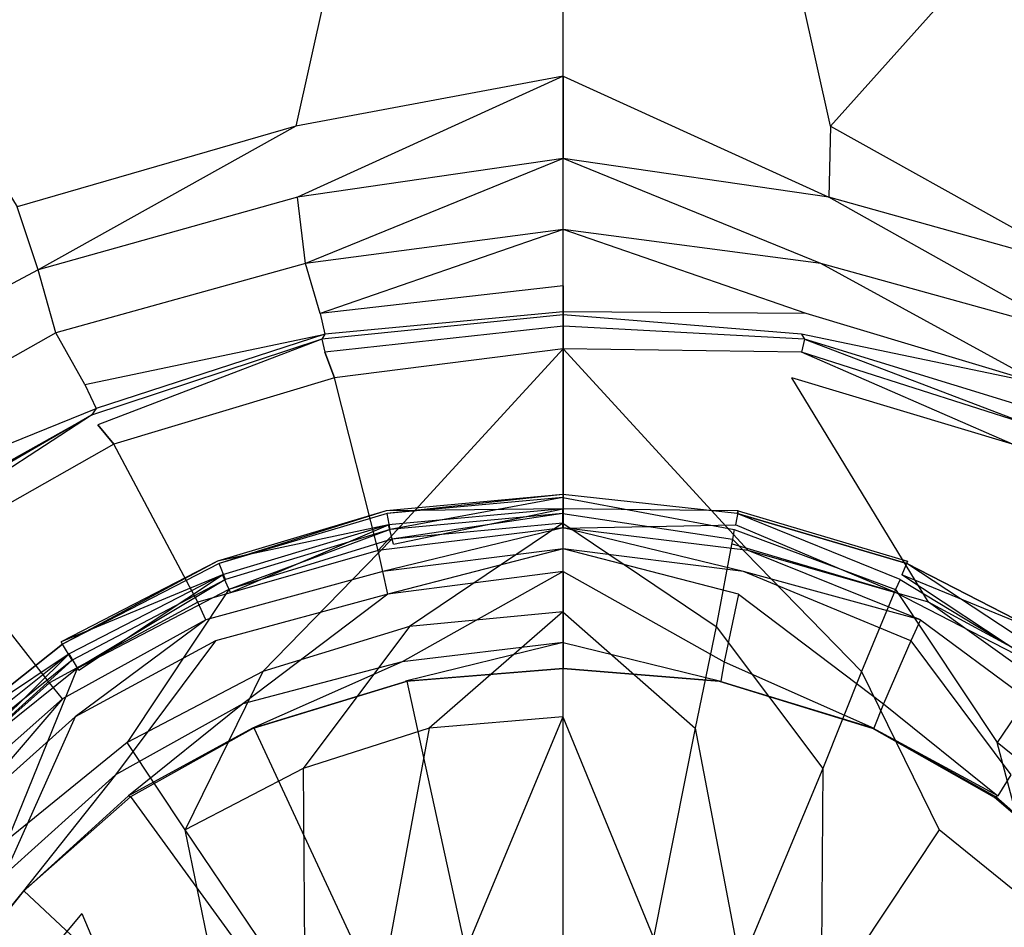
# Model space of a CAD drawing. Extents: x 0 to 1.2, y -0.8 to 0.
# Tile 10 of 17: x 0.5663 to 0.6273, y -0.3712 to -0.3149. Entities that reach past the tile are written whole.
import ezdxf

# ---------------------------------------------------------------- set-up
doc = ezdxf.new("R2010")
doc.units = 0
doc.layers.add('L0_ABLAUF_INF_0___REPLACEMTFORE', color=7, linetype='CONTINUOUS')
doc.layers.add('L1_WANNE_0_N_6229J3____REPLACEM', color=7, linetype='CONTINUOUS')

msp = doc.modelspace()

# ---------------------------------------------------------------- linework, layer by layer
at = {"layer": 'L0_ABLAUF_INF_0___REPLACEMTFORE', "color": 8}
for points, invisible_edges in [([(0.599989, -0.34525, 0.021751), (0.589034, -0.345376, 0.02297), (0.599989, -0.344367, 0.02297), (0.599989, -0.34525, 0.021751)], 14), ([(0.589089, -0.34555, 0.024191), (0.599989, -0.344367, 0.02297), (0.589034, -0.345376, 0.02297), (0.589089, -0.34555, 0.024191)], 13), ([(0.599989, -0.344367, 0.02297), (0.589089, -0.34555, 0.024191), (0.599989, -0.34455, 0.024191), (0.599989, -0.344367, 0.02297)], 14), ([(0.589289, -0.34655, 0.02504), (0.599989, -0.34455, 0.024191), (0.589089, -0.34555, 0.024191), (0.589289, -0.34655, 0.02504)], 13), ([(0.599989, -0.34455, 0.024191), (0.589289, -0.34655, 0.02504), (0.599989, -0.34555, 0.02504), (0.599989, -0.34455, 0.024191)], 14), ([(0.610843, -0.345376, 0.02297), (0.599989, -0.34525, 0.021751), (0.599989, -0.344367, 0.02297), (0.610843, -0.345376, 0.02297)], 14), ([(0.599989, -0.344367, 0.02297), (0.610789, -0.34555, 0.024191), (0.610843, -0.345376, 0.02297), (0.599989, -0.344367, 0.02297)], 13), ([(0.610789, -0.34555, 0.024191), (0.599989, -0.344367, 0.02297), (0.599989, -0.34455, 0.024191), (0.610789, -0.34555, 0.024191)], 14), ([(0.610589, -0.34655, 0.02504), (0.599989, -0.34455, 0.024191), (0.599989, -0.34555, 0.02504), (0.610589, -0.34655, 0.02504)], 13), ([(0.599989, -0.34455, 0.024191), (0.610589, -0.34655, 0.02504), (0.610789, -0.34555, 0.024191), (0.599989, -0.34455, 0.024191)], 14), ([(0.589034, -0.345376, 0.02297), (0.599989, -0.34525, 0.021751), (0.589189, -0.34625, 0.021751), (0.589034, -0.345376, 0.02297)], 13), ([(0.599989, -0.34525, 0.021751), (0.589489, -0.34745, 0.021963), (0.589189, -0.34625, 0.021751), (0.599989, -0.34525, 0.021751)], 13), ([(0.589489, -0.34745, 0.021963), (0.599989, -0.34525, 0.021751), (0.599989, -0.34645, 0.021963), (0.589489, -0.34745, 0.021963)], 14), ([(0.610689, -0.34625, 0.021751), (0.599989, -0.34645, 0.021963), (0.599989, -0.34525, 0.021751), (0.610689, -0.34625, 0.021751)], 13), ([(0.599989, -0.34525, 0.021751), (0.610843, -0.345376, 0.02297), (0.610689, -0.34625, 0.021751), (0.599989, -0.34525, 0.021751)], 13), ([(0.589189, -0.34625, 0.021751), (0.578584, -0.348506, 0.02297), (0.589034, -0.345376, 0.02297), (0.589189, -0.34625, 0.021751)], 14), ([(0.578688, -0.34865, 0.024191), (0.589034, -0.345376, 0.02297), (0.578584, -0.348506, 0.02297), (0.578688, -0.34865, 0.024191)], 13), ([(0.589034, -0.345376, 0.02297), (0.578688, -0.34865, 0.024191), (0.589089, -0.34555, 0.024191), (0.589034, -0.345376, 0.02297)], 14), ([(0.589089, -0.34555, 0.024191), (0.578688, -0.34865, 0.024191), (0.579088, -0.34965, 0.02504), (0.589089, -0.34555, 0.024191)], 14), ([(0.589289, -0.34655, 0.02504), (0.589089, -0.34555, 0.024191), (0.579088, -0.34965, 0.02504), (0.589289, -0.34655, 0.02504)], 14), ([(0.589389, -0.34715, 0.025146), (0.599989, -0.34555, 0.02504), (0.589289, -0.34655, 0.02504), (0.589389, -0.34715, 0.025146)], 13), ([(0.599989, -0.34555, 0.02504), (0.589389, -0.34715, 0.025146), (0.599989, -0.34615, 0.025146), (0.599989, -0.34555, 0.02504)], 14), ([(0.610489, -0.34715, 0.025146), (0.599989, -0.34555, 0.02504), (0.599989, -0.34615, 0.025146), (0.610489, -0.34715, 0.025146)], 13), ([(0.599989, -0.34555, 0.02504), (0.610489, -0.34715, 0.025146), (0.610589, -0.34655, 0.02504), (0.599989, -0.34555, 0.02504)], 14), ([(0.620889, -0.34965, 0.02504), (0.610789, -0.34555, 0.024191), (0.610589, -0.34655, 0.02504), (0.620889, -0.34965, 0.02504)], 14), ([(0.610843, -0.345376, 0.02297), (0.621344, -0.348506, 0.02297), (0.610689, -0.34625, 0.021751), (0.610843, -0.345376, 0.02297)], 14), ([(0.610789, -0.34555, 0.024191), (0.621289, -0.34865, 0.024191), (0.610843, -0.345376, 0.02297), (0.610789, -0.34555, 0.024191)], 14), ([(0.621289, -0.34865, 0.024191), (0.610789, -0.34555, 0.024191), (0.620889, -0.34965, 0.02504), (0.621289, -0.34865, 0.024191)], 14), ([(0.621289, -0.34865, 0.024191), (0.621344, -0.348506, 0.02297), (0.610843, -0.345376, 0.02297), (0.621289, -0.34865, 0.024191)], 14), ([(0.578584, -0.348506, 0.02297), (0.589189, -0.34625, 0.021751), (0.578888, -0.34935, 0.021751), (0.578584, -0.348506, 0.02297)], 13), ([(0.589189, -0.34625, 0.021751), (0.579388, -0.35045, 0.021963), (0.578888, -0.34935, 0.021751), (0.589189, -0.34625, 0.021751)], 13), ([(0.579388, -0.35045, 0.021963), (0.589189, -0.34625, 0.021751), (0.589489, -0.34745, 0.021963), (0.579388, -0.35045, 0.021963)], 14), ([(0.590489, -0.35255, 0.025676), (0.599989, -0.34615, 0.025146), (0.589389, -0.34715, 0.025146), (0.590489, -0.35255, 0.025676)], 13), ([(0.599989, -0.34615, 0.025146), (0.590489, -0.35255, 0.025676), (0.599989, -0.35165, 0.025676), (0.599989, -0.34615, 0.025146)], 14), ([(0.609489, -0.35255, 0.025676), (0.599989, -0.34615, 0.025146), (0.599989, -0.35165, 0.025676), (0.609489, -0.35255, 0.025676)], 13), ([(0.599989, -0.34615, 0.025146), (0.609489, -0.35255, 0.025676), (0.610489, -0.34715, 0.025146), (0.599989, -0.34615, 0.025146)], 14), ([(0.599989, -0.34645, 0.021963), (0.610689, -0.34625, 0.021751), (0.610489, -0.34745, 0.021963), (0.599989, -0.34645, 0.021963)], 14), ([(0.610689, -0.34625, 0.021751), (0.620589, -0.35045, 0.021963), (0.610489, -0.34745, 0.021963), (0.610689, -0.34625, 0.021751)], 13), ([(0.620589, -0.35045, 0.021963), (0.610689, -0.34625, 0.021751), (0.620989, -0.34935, 0.021751), (0.620589, -0.35045, 0.021963)], 14), ([(0.621344, -0.348506, 0.02297), (0.620989, -0.34935, 0.021751), (0.610689, -0.34625, 0.021751), (0.621344, -0.348506, 0.02297)], 14), ([(0.579288, -0.35025, 0.025146), (0.589289, -0.34655, 0.02504), (0.579088, -0.34965, 0.02504), (0.579288, -0.35025, 0.025146)], 13), ([(0.589289, -0.34655, 0.02504), (0.579288, -0.35025, 0.025146), (0.589389, -0.34715, 0.025146), (0.589289, -0.34655, 0.02504)], 14), ([(0.620589, -0.35025, 0.025146), (0.610589, -0.34655, 0.02504), (0.610489, -0.34715, 0.025146), (0.620589, -0.35025, 0.025146)], 13), ([(0.610589, -0.34655, 0.02504), (0.620589, -0.35025, 0.025146), (0.620889, -0.34965, 0.02504), (0.610589, -0.34655, 0.02504)], 14), ([(0.581388, -0.35535, 0.025676), (0.589389, -0.34715, 0.025146), (0.579288, -0.35025, 0.025146), (0.581388, -0.35535, 0.025676)], 13), ([(0.589389, -0.34715, 0.025146), (0.581388, -0.35535, 0.025676), (0.590489, -0.35255, 0.025676), (0.589389, -0.34715, 0.025146)], 14), ([(0.618489, -0.35535, 0.025676), (0.610489, -0.34715, 0.025146), (0.609489, -0.35255, 0.025676), (0.618489, -0.35535, 0.025676)], 13), ([(0.610489, -0.34715, 0.025146), (0.618489, -0.35535, 0.025676), (0.620589, -0.35025, 0.025146), (0.610489, -0.34715, 0.025146)], 14), ([(0.578888, -0.34935, 0.021751), (0.56889, -0.353504, 0.02297), (0.578584, -0.348506, 0.02297), (0.578888, -0.34935, 0.021751)], 14), ([(0.568988, -0.35365, 0.024191), (0.578584, -0.348506, 0.02297), (0.56889, -0.353504, 0.02297), (0.568988, -0.35365, 0.024191)], 13), ([(0.578584, -0.348506, 0.02297), (0.568988, -0.35365, 0.024191), (0.578688, -0.34865, 0.024191), (0.578584, -0.348506, 0.02297)], 14), ([(0.578688, -0.34865, 0.024191), (0.568988, -0.35365, 0.024191), (0.569588, -0.35465, 0.02504), (0.578688, -0.34865, 0.024191)], 14), ([(0.579088, -0.34965, 0.02504), (0.578688, -0.34865, 0.024191), (0.569588, -0.35465, 0.02504), (0.579088, -0.34965, 0.02504)], 14), ([(0.63039, -0.35465, 0.02504), (0.621289, -0.34865, 0.024191), (0.620889, -0.34965, 0.02504), (0.63039, -0.35465, 0.02504)], 14), ([(0.631088, -0.353504, 0.02297), (0.620989, -0.34935, 0.021751), (0.621344, -0.348506, 0.02297), (0.631088, -0.353504, 0.02297)], 14), ([(0.621289, -0.34865, 0.024191), (0.63099, -0.35365, 0.024191), (0.621344, -0.348506, 0.02297), (0.621289, -0.34865, 0.024191)], 14), ([(0.63099, -0.35365, 0.024191), (0.621289, -0.34865, 0.024191), (0.63039, -0.35465, 0.02504), (0.63099, -0.35365, 0.024191)], 14), ([(0.63099, -0.35365, 0.024191), (0.631088, -0.353504, 0.02297), (0.621344, -0.348506, 0.02297), (0.63099, -0.35365, 0.024191)], 14), ([(0.56889, -0.353504, 0.02297), (0.578888, -0.34935, 0.021751), (0.569388, -0.35425, 0.021751), (0.56889, -0.353504, 0.02297)], 13), ([(0.578888, -0.34935, 0.021751), (0.569988, -0.35525, 0.021963), (0.569388, -0.35425, 0.021751), (0.578888, -0.34935, 0.021751)], 13), ([(0.569988, -0.35525, 0.021963), (0.578888, -0.34935, 0.021751), (0.579388, -0.35045, 0.021963), (0.569988, -0.35525, 0.021963)], 14), ([(0.620989, -0.34935, 0.021751), (0.62989, -0.35525, 0.021963), (0.620589, -0.35045, 0.021963), (0.620989, -0.34935, 0.021751)], 13), ([(0.62989, -0.35525, 0.021963), (0.620989, -0.34935, 0.021751), (0.63059, -0.35425, 0.021751), (0.62989, -0.35525, 0.021963)], 14), ([(0.620989, -0.34935, 0.021751), (0.631088, -0.353504, 0.02297), (0.63059, -0.35425, 0.021751), (0.620989, -0.34935, 0.021751)], 13), ([(0.569888, -0.35515, 0.025146), (0.579088, -0.34965, 0.02504), (0.569588, -0.35465, 0.02504), (0.569888, -0.35515, 0.025146)], 13), ([(0.579088, -0.34965, 0.02504), (0.569888, -0.35515, 0.025146), (0.579288, -0.35025, 0.025146), (0.579088, -0.34965, 0.02504)], 14), ([(0.62999, -0.35515, 0.025146), (0.620889, -0.34965, 0.02504), (0.620589, -0.35025, 0.025146), (0.62999, -0.35515, 0.025146)], 13), ([(0.620889, -0.34965, 0.02504), (0.62999, -0.35515, 0.025146), (0.63039, -0.35465, 0.02504), (0.620889, -0.34965, 0.02504)], 14), ([(0.572988, -0.35975, 0.025676), (0.579288, -0.35025, 0.025146), (0.569888, -0.35515, 0.025146), (0.572988, -0.35975, 0.025676)], 13), ([(0.579288, -0.35025, 0.025146), (0.572988, -0.35975, 0.025676), (0.581388, -0.35535, 0.025676), (0.579288, -0.35025, 0.025146)], 14), ([(0.62689, -0.35975, 0.025676), (0.620589, -0.35025, 0.025146), (0.618489, -0.35535, 0.025676), (0.62689, -0.35975, 0.025676)], 13), ([(0.620589, -0.35025, 0.025146), (0.62689, -0.35975, 0.025676), (0.62999, -0.35515, 0.025146), (0.620589, -0.35025, 0.025146)], 14), ([(0.591689, -0.35885, 0.026207), (0.599989, -0.35165, 0.025676), (0.590489, -0.35255, 0.025676), (0.591689, -0.35885, 0.026207)], 13), ([(0.599989, -0.35165, 0.025676), (0.591689, -0.35885, 0.026207), (0.599989, -0.35815, 0.026207), (0.599989, -0.35165, 0.025676)], 14), ([(0.608189, -0.35885, 0.026207), (0.599989, -0.35165, 0.025676), (0.599989, -0.35815, 0.026207), (0.608189, -0.35885, 0.026207)], 13), ([(0.599989, -0.35165, 0.025676), (0.608189, -0.35885, 0.026207), (0.609489, -0.35255, 0.025676), (0.599989, -0.35165, 0.025676)], 14), ([(0.583889, -0.36135, 0.026207), (0.590489, -0.35255, 0.025676), (0.581388, -0.35535, 0.025676), (0.583889, -0.36135, 0.026207)], 13), ([(0.590489, -0.35255, 0.025676), (0.583889, -0.36135, 0.026207), (0.591689, -0.35885, 0.026207), (0.590489, -0.35255, 0.025676)], 14), ([(0.616089, -0.36135, 0.026207), (0.609489, -0.35255, 0.025676), (0.608189, -0.35885, 0.026207), (0.616089, -0.36135, 0.026207)], 13), ([(0.609489, -0.35255, 0.025676), (0.616089, -0.36135, 0.026207), (0.618489, -0.35535, 0.025676), (0.609489, -0.35255, 0.025676)], 14), ([(0.569388, -0.35425, 0.021751), (0.560258, -0.36037, 0.023024), (0.56889, -0.353504, 0.02297), (0.569388, -0.35425, 0.021751)], 14), ([(0.568988, -0.35365, 0.024191), (0.56889, -0.353504, 0.02297), (0.560258, -0.36037, 0.023024), (0.568988, -0.35365, 0.024191)], 14), ([(0.560388, -0.36045, 0.024297), (0.568988, -0.35365, 0.024191), (0.560258, -0.36037, 0.023024), (0.560388, -0.36045, 0.024297)], 14), ([(0.568988, -0.35365, 0.024191), (0.560388, -0.36045, 0.024297), (0.561188, -0.36135, 0.02504), (0.568988, -0.35365, 0.024191)], 14), ([(0.569588, -0.35465, 0.02504), (0.568988, -0.35365, 0.024191), (0.561188, -0.36135, 0.02504), (0.569588, -0.35465, 0.02504)], 14), ([(0.560258, -0.36037, 0.023024), (0.569388, -0.35425, 0.021751), (0.560888, -0.36105, 0.021751), (0.560258, -0.36037, 0.023024)], 13), ([(0.569388, -0.35425, 0.021751), (0.561688, -0.36185, 0.021963), (0.560888, -0.36105, 0.021751), (0.569388, -0.35425, 0.021751)], 13), ([(0.561688, -0.36185, 0.021963), (0.569388, -0.35425, 0.021751), (0.569988, -0.35525, 0.021963), (0.561688, -0.36185, 0.021963)], 14), ([(0.561688, -0.36175, 0.025146), (0.569588, -0.35465, 0.02504), (0.561188, -0.36135, 0.02504), (0.561688, -0.36175, 0.025146)], 13), ([(0.569588, -0.35465, 0.02504), (0.561688, -0.36175, 0.025146), (0.569888, -0.35515, 0.025146), (0.569588, -0.35465, 0.02504)], 14), ([(0.565588, -0.36575, 0.025676), (0.569888, -0.35515, 0.025146), (0.561688, -0.36175, 0.025146), (0.565588, -0.36575, 0.025676)], 13), ([(0.569888, -0.35515, 0.025146), (0.565588, -0.36575, 0.025676), (0.572988, -0.35975, 0.025676), (0.569888, -0.35515, 0.025146)], 14), ([(0.576588, -0.36515, 0.026207), (0.581388, -0.35535, 0.025676), (0.572988, -0.35975, 0.025676), (0.576588, -0.36515, 0.026207)], 13), ([(0.581388, -0.35535, 0.025676), (0.576588, -0.36515, 0.026207), (0.583889, -0.36135, 0.026207), (0.581388, -0.35535, 0.025676)], 14), ([(0.623289, -0.36515, 0.026207), (0.618489, -0.35535, 0.025676), (0.616089, -0.36135, 0.026207), (0.623289, -0.36515, 0.026207)], 13), ([(0.618489, -0.35535, 0.025676), (0.623289, -0.36515, 0.026207), (0.62689, -0.35975, 0.025676), (0.618489, -0.35535, 0.025676)], 14), ([(0.63429, -0.36575, 0.025676), (0.62999, -0.35515, 0.025146), (0.62689, -0.35975, 0.025676), (0.63429, -0.36575, 0.025676)], 13), ([(0.594289, -0.37185, 0.027162), (0.599989, -0.35815, 0.026207), (0.591689, -0.35885, 0.026207), (0.594289, -0.37185, 0.027162)], 13), ([(0.599989, -0.35815, 0.026207), (0.594289, -0.37185, 0.027162), (0.599989, -0.37135, 0.027162), (0.599989, -0.35815, 0.026207)], 14), ([(0.605589, -0.37185, 0.027162), (0.599989, -0.35815, 0.026207), (0.599989, -0.37135, 0.027162), (0.605589, -0.37185, 0.027162)], 13), ([(0.599989, -0.35815, 0.026207), (0.605589, -0.37185, 0.027162), (0.608189, -0.35885, 0.026207), (0.599989, -0.35815, 0.026207)], 14), ([(0.588989, -0.37355, 0.027162), (0.591689, -0.35885, 0.026207), (0.583889, -0.36135, 0.026207), (0.588989, -0.37355, 0.027162)], 13), ([(0.591689, -0.35885, 0.026207), (0.588989, -0.37355, 0.027162), (0.594289, -0.37185, 0.027162), (0.591689, -0.35885, 0.026207)], 14), ([(0.610989, -0.37355, 0.027162), (0.608189, -0.35885, 0.026207), (0.605589, -0.37185, 0.027162), (0.610989, -0.37355, 0.027162)], 13), ([(0.608189, -0.35885, 0.026207), (0.610989, -0.37355, 0.027162), (0.616089, -0.36135, 0.026207), (0.608189, -0.35885, 0.026207)], 14), ([(0.572988, -0.35975, 0.025676), (0.565588, -0.36575, 0.025676), (0.570188, -0.37035, 0.026313), (0.572988, -0.35975, 0.025676)], 14), ([(0.576588, -0.36515, 0.026207), (0.572988, -0.35975, 0.025676), (0.570188, -0.37035, 0.026313), (0.576588, -0.36515, 0.026207)], 14), ([(0.62969, -0.37035, 0.026313), (0.62689, -0.35975, 0.025676), (0.623289, -0.36515, 0.026207), (0.62969, -0.37035, 0.026313)], 14), ([(0.63429, -0.36575, 0.025676), (0.62689, -0.35975, 0.025676), (0.62969, -0.37035, 0.026313), (0.63429, -0.36575, 0.025676)], 14), ([(0.583989, -0.37615, 0.027162), (0.583889, -0.36135, 0.026207), (0.576588, -0.36515, 0.026207), (0.583989, -0.37615, 0.027162)], 13), ([(0.583889, -0.36135, 0.026207), (0.583989, -0.37615, 0.027162), (0.588989, -0.37355, 0.027162), (0.583889, -0.36135, 0.026207)], 14), ([(0.615989, -0.37615, 0.027162), (0.616089, -0.36135, 0.026207), (0.610989, -0.37355, 0.027162), (0.615989, -0.37615, 0.027162)], 13), ([(0.616089, -0.36135, 0.026207), (0.615989, -0.37615, 0.027162), (0.623289, -0.36515, 0.026207), (0.616089, -0.36135, 0.026207)], 14), ([(0.579588, -0.37975, 0.027162), (0.576588, -0.36515, 0.026207), (0.570188, -0.37035, 0.026313), (0.579588, -0.37975, 0.027162)], 14), ([(0.583989, -0.37615, 0.027162), (0.576588, -0.36515, 0.026207), (0.579588, -0.37975, 0.027162), (0.583989, -0.37615, 0.027162)], 14), ([(0.623289, -0.36515, 0.026207), (0.615989, -0.37615, 0.027162), (0.620289, -0.37975, 0.027162), (0.623289, -0.36515, 0.026207)], 14), ([(0.62969, -0.37035, 0.026313), (0.623289, -0.36515, 0.026207), (0.620289, -0.37975, 0.027162), (0.62969, -0.37035, 0.026313)], 14), ([(0.565588, -0.36575, 0.025676), (0.564888, -0.37665, 0.026313), (0.570188, -0.37035, 0.026313), (0.565588, -0.36575, 0.025676)], 14), ([(0.575988, -0.38405, 0.027162), (0.570188, -0.37035, 0.026313), (0.564888, -0.37665, 0.026313), (0.575988, -0.38405, 0.027162)], 13), ([(0.570188, -0.37035, 0.026313), (0.575988, -0.38405, 0.027162), (0.579588, -0.37975, 0.027162), (0.570188, -0.37035, 0.026313)], 14), ([(0.623889, -0.38405, 0.027162), (0.62969, -0.37035, 0.026313), (0.620289, -0.37975, 0.027162), (0.623889, -0.38405, 0.027162)], 13), ([(0.62969, -0.37035, 0.026313), (0.623889, -0.38405, 0.027162), (0.63499, -0.37665, 0.026313), (0.62969, -0.37035, 0.026313)], 14)]:
    msp.add_3dface(points, dxfattribs=dict(at, invisible_edges=invisible_edges))
at = {"layer": 'L1_WANNE_0_N_6229J3____REPLACEM', "color": 8}
for points, invisible_edges in [([(0.482167, -0.576368), (0.482159, -0.223679), (0.6, -0.187934), (0.482167, -0.576368)], 15), ([(0.482167, -0.576368), (0.6, -0.187934), (0.6, -0.612109), (0.482167, -0.576368)], 15), ([(0.717841, -0.223679), (0.6, -0.612109), (0.6, -0.187934), (0.717841, -0.223679)], 13), ([(0.6, -0.612109), (0.717841, -0.223679), (0.717833, -0.576368), (0.6, -0.612109)], 10), ([(0.6, -0.246721, 0.030677), (0.518197, -0.248661, 0.030682), (0.583444, -0.321542, 0.028753), (0.6, -0.246721, 0.030677)], 14), ([(0.6, -0.246721, 0.030677), (0.583444, -0.321542, 0.028753), (0.6, -0.318442, 0.028753), (0.6, -0.246721, 0.030677)], 14), ([(0.616556, -0.321542, 0.028753), (0.6, -0.246721, 0.030677), (0.6, -0.318442, 0.028753), (0.616556, -0.321542, 0.028753)], 14), ([(0.681803, -0.248661, 0.030682), (0.6, -0.246721, 0.030677), (0.616556, -0.321542, 0.028753), (0.681803, -0.248661, 0.030682)], 14), ([(0.518197, -0.248661, 0.030682), (0.566178, -0.326543, 0.028647), (0.583444, -0.321542, 0.028753), (0.518197, -0.248661, 0.030682)], 14), ([(0.633822, -0.326543, 0.028647), (0.681803, -0.248661, 0.030682), (0.616556, -0.321542, 0.028753), (0.633822, -0.326543, 0.028647)], 13), ([(0.583544, -0.325943, 0.028647), (0.6, -0.318442, 0.028753), (0.583444, -0.321542, 0.028753), (0.583544, -0.325943, 0.028647)], 13), ([(0.6, -0.318442, 0.028753), (0.583544, -0.325943, 0.028647), (0.6, -0.323542, 0.028647), (0.6, -0.318442, 0.028753)], 14), ([(0.616456, -0.325943, 0.028647), (0.6, -0.318442, 0.028753), (0.6, -0.323542, 0.028647), (0.616456, -0.325943, 0.028647)], 13), ([(0.6, -0.318442, 0.028753), (0.616456, -0.325943, 0.028647), (0.616556, -0.321542, 0.028753), (0.6, -0.318442, 0.028753)], 14), ([(0.567475, -0.330443, 0.028541), (0.583444, -0.321542, 0.028753), (0.566178, -0.326543, 0.028647), (0.567475, -0.330443, 0.028541)], 13), ([(0.583444, -0.321542, 0.028753), (0.567475, -0.330443, 0.028541), (0.583544, -0.325943, 0.028647), (0.583444, -0.321542, 0.028753)], 14), ([(0.632525, -0.330443, 0.028541), (0.616556, -0.321542, 0.028753), (0.616456, -0.325943, 0.028647), (0.632525, -0.330443, 0.028541)], 13), ([(0.616556, -0.321542, 0.028753), (0.632525, -0.330443, 0.028541), (0.633822, -0.326543, 0.028647), (0.616556, -0.321542, 0.028753)], 14), ([(0.6, -0.323542, 0.028647), (0.583544, -0.325943, 0.028647), (0.584043, -0.330043, 0.028541), (0.6, -0.323542, 0.028647)], 14), ([(0.6, -0.323542, 0.028647), (0.584043, -0.330043, 0.028541), (0.6, -0.327943, 0.028647), (0.6, -0.323542, 0.028647)], 14), ([(0.615957, -0.330043, 0.028541), (0.6, -0.323542, 0.028647), (0.6, -0.327943, 0.028647), (0.615957, -0.330043, 0.028541)], 14), ([(0.616456, -0.325943, 0.028647), (0.6, -0.323542, 0.028647), (0.615957, -0.330043, 0.028541), (0.616456, -0.325943, 0.028647)], 14), ([(0.583544, -0.325943, 0.028647), (0.567475, -0.330443, 0.028541), (0.568573, -0.334343, 0.028541), (0.583544, -0.325943, 0.028647)], 14), ([(0.584043, -0.330043, 0.028541), (0.583544, -0.325943, 0.028647), (0.568573, -0.334343, 0.028541), (0.584043, -0.330043, 0.028541)], 14), ([(0.631427, -0.334343, 0.028541), (0.616456, -0.325943, 0.028647), (0.615957, -0.330043, 0.028541), (0.631427, -0.334343, 0.028541)], 14), ([(0.632525, -0.330443, 0.028541), (0.616456, -0.325943, 0.028647), (0.631427, -0.334343, 0.028541), (0.632525, -0.330443, 0.028541)], 14), ([(0.567475, -0.330443, 0.028541), (0.566178, -0.326543, 0.028647), (0.554202, -0.337544, 0.028541), (0.567475, -0.330443, 0.028541)], 14), ([(0.6, -0.327943, 0.028647), (0.584043, -0.330043, 0.028541), (0.584941, -0.333143, 0.026843), (0.6, -0.327943, 0.028647)], 14), ([(0.6, -0.327943, 0.028647), (0.584941, -0.333143, 0.026843), (0.6, -0.331443, 0.027162), (0.6, -0.327943, 0.028647)], 14), ([(0.615059, -0.333143, 0.026843), (0.6, -0.327943, 0.028647), (0.6, -0.331443, 0.027162), (0.615059, -0.333143, 0.026843)], 14), ([(0.615957, -0.330043, 0.028541), (0.6, -0.327943, 0.028647), (0.615059, -0.333143, 0.026843), (0.615957, -0.330043, 0.028541)], 14), ([(0.584043, -0.330043, 0.028541), (0.568573, -0.334343, 0.028541), (0.57037, -0.337544, 0.027162), (0.584043, -0.330043, 0.028541)], 14), ([(0.584941, -0.333143, 0.026843), (0.584043, -0.330043, 0.028541), (0.57037, -0.337544, 0.027162), (0.584941, -0.333143, 0.026843)], 14), ([(0.62963, -0.337544, 0.027162), (0.615957, -0.330043, 0.028541), (0.615059, -0.333143, 0.026843), (0.62963, -0.337544, 0.027162)], 14), ([(0.631427, -0.334343, 0.028541), (0.615957, -0.330043, 0.028541), (0.62963, -0.337544, 0.027162), (0.631427, -0.334343, 0.028541)], 14), ([(0.567475, -0.330443, 0.028541), (0.554202, -0.337544, 0.028541), (0.556697, -0.341044, 0.028435), (0.567475, -0.330443, 0.028541)], 14), ([(0.568573, -0.334343, 0.028541), (0.567475, -0.330443, 0.028541), (0.556697, -0.341044, 0.028435), (0.568573, -0.334343, 0.028541)], 14), ([(0.6, -0.331443, 0.027162), (0.584941, -0.333143, 0.026843), (0.6, -0.333043, 0.023767), (0.6, -0.331443, 0.027162)], 14), ([(0.6, -0.331443, 0.027162), (0.6, -0.333043, 0.023767), (0.615059, -0.333143, 0.026843), (0.6, -0.331443, 0.027162)], 14), ([(0.584941, -0.333143, 0.026843), (0.58524, -0.334443, 0.02366), (0.6, -0.333043, 0.023767), (0.584941, -0.333143, 0.026843)], 14), ([(0.6, -0.333043, 0.023767), (0.58524, -0.334443, 0.02366), (0.6, -0.333243, 0.020584), (0.6, -0.333043, 0.023767)], 14), ([(0.6, -0.333043, 0.023767), (0.6, -0.333243, 0.020584), (0.61476, -0.334443, 0.02366), (0.6, -0.333043, 0.023767)], 14), ([(0.615059, -0.333143, 0.026843), (0.6, -0.333043, 0.023767), (0.61476, -0.334443, 0.02366), (0.615059, -0.333143, 0.026843)], 14), ([(0.57037, -0.337544, 0.027162), (0.58524, -0.334443, 0.02366), (0.584941, -0.333143, 0.026843), (0.57037, -0.337544, 0.027162)], 14), ([(0.58524, -0.334443, 0.02366), (0.585041, -0.334743, 0.020477), (0.6, -0.333243, 0.020584), (0.58524, -0.334443, 0.02366)], 14), ([(0.6, -0.333243, 0.020584), (0.585041, -0.334743, 0.020477), (0.6, -0.333943, 0.018355), (0.6, -0.333243, 0.020584)], 14), ([(0.61476, -0.334443, 0.02366), (0.6, -0.333243, 0.020584), (0.614959, -0.334743, 0.020477), (0.61476, -0.334443, 0.02366)], 14), ([(0.6, -0.333243, 0.020584), (0.6, -0.333943, 0.018355), (0.614959, -0.334743, 0.020477), (0.6, -0.333243, 0.020584)], 14), ([(0.62963, -0.337544, 0.027162), (0.615059, -0.333143, 0.026843), (0.61476, -0.334443, 0.02366), (0.62963, -0.337544, 0.027162)], 14), ([(0.585041, -0.334743, 0.020477), (0.58524, -0.335544, 0.018037), (0.6, -0.333943, 0.018355), (0.585041, -0.334743, 0.020477)], 14), ([(0.6, -0.333943, 0.018355), (0.58524, -0.335544, 0.018037), (0.6, -0.335344, 0.016658), (0.6, -0.333943, 0.018355)], 14), ([(0.614959, -0.334743, 0.020477), (0.6, -0.333943, 0.018355), (0.61476, -0.335544, 0.018037), (0.614959, -0.334743, 0.020477)], 14), ([(0.6, -0.333943, 0.018355), (0.6, -0.335344, 0.016658), (0.61476, -0.335544, 0.018037), (0.6, -0.333943, 0.018355)], 14), ([(0.568573, -0.334343, 0.028541), (0.556697, -0.341044, 0.028435), (0.558992, -0.343944, 0.027268), (0.568573, -0.334343, 0.028541)], 14), ([(0.57037, -0.337544, 0.027162), (0.568573, -0.334343, 0.028541), (0.558992, -0.343944, 0.027268), (0.57037, -0.337544, 0.027162)], 14), ([(0.57037, -0.337544, 0.027162), (0.571068, -0.339044, 0.02366), (0.58524, -0.334443, 0.02366), (0.57037, -0.337544, 0.027162)], 14), ([(0.571068, -0.339044, 0.02366), (0.570769, -0.339444, 0.020477), (0.585041, -0.334743, 0.020477), (0.571068, -0.339044, 0.02366)], 14), ([(0.585041, -0.334743, 0.020477), (0.570769, -0.339444, 0.020477), (0.571168, -0.340044, 0.018249), (0.585041, -0.334743, 0.020477)], 14), ([(0.58524, -0.334443, 0.02366), (0.571068, -0.339044, 0.02366), (0.585041, -0.334743, 0.020477), (0.58524, -0.334443, 0.02366)], 14), ([(0.585041, -0.334743, 0.020477), (0.571168, -0.340044, 0.018249), (0.58524, -0.335544, 0.018037), (0.585041, -0.334743, 0.020477)], 14), ([(0.61476, -0.334443, 0.02366), (0.614959, -0.334743, 0.020477), (0.628932, -0.339044, 0.02366), (0.61476, -0.334443, 0.02366)], 14), ([(0.62963, -0.337544, 0.027162), (0.61476, -0.334443, 0.02366), (0.628932, -0.339044, 0.02366), (0.62963, -0.337544, 0.027162)], 14), ([(0.614959, -0.334743, 0.020477), (0.61476, -0.335544, 0.018037), (0.628832, -0.340044, 0.018249), (0.614959, -0.334743, 0.020477)], 14), ([(0.628932, -0.339044, 0.02366), (0.614959, -0.334743, 0.020477), (0.629231, -0.339444, 0.020477), (0.628932, -0.339044, 0.02366)], 14), ([(0.614959, -0.334743, 0.020477), (0.628832, -0.340044, 0.018249), (0.629231, -0.339444, 0.020477), (0.614959, -0.334743, 0.020477)], 14), ([(0.58524, -0.335544, 0.018037), (0.585839, -0.337144, 0.01634), (0.6, -0.335344, 0.016658), (0.58524, -0.335544, 0.018037)], 14), ([(0.588534, -0.347845, 0.00817), (0.6, -0.335344, 0.016658), (0.585839, -0.337144, 0.01634), (0.588534, -0.347845, 0.00817)], 13), ([(0.6, -0.335344, 0.016658), (0.588534, -0.347845, 0.00817), (0.6, -0.346445, 0.008382), (0.6, -0.335344, 0.016658)], 14), ([(0.611466, -0.347845, 0.00817), (0.6, -0.335344, 0.016658), (0.6, -0.346445, 0.008382), (0.611466, -0.347845, 0.00817)], 13), ([(0.6, -0.335344, 0.016658), (0.611466, -0.347845, 0.00817), (0.614161, -0.337144, 0.01634), (0.6, -0.335344, 0.016658)], 14), ([(0.61476, -0.335544, 0.018037), (0.6, -0.335344, 0.016658), (0.614161, -0.337144, 0.01634), (0.61476, -0.335544, 0.018037)], 14), ([(0.571168, -0.340044, 0.018249), (0.572166, -0.341244, 0.016552), (0.58524, -0.335544, 0.018037), (0.571168, -0.340044, 0.018249)], 14), ([(0.585839, -0.337144, 0.01634), (0.58524, -0.335544, 0.018037), (0.572166, -0.341244, 0.016552), (0.585839, -0.337144, 0.01634)], 14), ([(0.627834, -0.341244, 0.016552), (0.61476, -0.335544, 0.018037), (0.614161, -0.337144, 0.01634), (0.627834, -0.341244, 0.016552)], 14), ([(0.628832, -0.340044, 0.018249), (0.61476, -0.335544, 0.018037), (0.627834, -0.341244, 0.016552), (0.628832, -0.340044, 0.018249)], 14), ([(0.585839, -0.337144, 0.01634), (0.572166, -0.341244, 0.016552), (0.577356, -0.351045, 0.008382), (0.585839, -0.337144, 0.01634)], 14), ([(0.588534, -0.347845, 0.00817), (0.585839, -0.337144, 0.01634), (0.577356, -0.351045, 0.008382), (0.588534, -0.347845, 0.00817)], 14), ([(0.622644, -0.351045, 0.008382), (0.614161, -0.337144, 0.01634), (0.611466, -0.347845, 0.00817), (0.622644, -0.351045, 0.008382)], 14), ([(0.627834, -0.341244, 0.016552), (0.614161, -0.337144, 0.01634), (0.622644, -0.351045, 0.008382), (0.627834, -0.341244, 0.016552)], 14), ([(0.558992, -0.343944, 0.027268), (0.571068, -0.339044, 0.02366), (0.57037, -0.337544, 0.027162), (0.558992, -0.343944, 0.027268)], 14), ([(0.558992, -0.343944, 0.027268), (0.56009, -0.345445, 0.02366), (0.571068, -0.339044, 0.02366), (0.558992, -0.343944, 0.027268)], 14), ([(0.56009, -0.345445, 0.02366), (0.570769, -0.339444, 0.020477), (0.571068, -0.339044, 0.02366), (0.56009, -0.345445, 0.02366)], 14), ([(0.570769, -0.339444, 0.020477), (0.56009, -0.345445, 0.02366), (0.55999, -0.345745, 0.020477), (0.570769, -0.339444, 0.020477)], 13), ([(0.570769, -0.339444, 0.020477), (0.55999, -0.345745, 0.020477), (0.560389, -0.346245, 0.018355), (0.570769, -0.339444, 0.020477)], 14), ([(0.570769, -0.339444, 0.020477), (0.560389, -0.346245, 0.018355), (0.571168, -0.340044, 0.018249), (0.570769, -0.339444, 0.020477)], 14), ([(0.560389, -0.346245, 0.018355), (0.561387, -0.347345, 0.016658), (0.571168, -0.340044, 0.018249), (0.560389, -0.346245, 0.018355)], 14), ([(0.572166, -0.341244, 0.016552), (0.571168, -0.340044, 0.018249), (0.561387, -0.347345, 0.016658), (0.572166, -0.341244, 0.016552)], 14), ([(0.572166, -0.341244, 0.016552), (0.561387, -0.347345, 0.016658), (0.568174, -0.356046, 0.008488), (0.572166, -0.341244, 0.016552)], 14), ([(0.577356, -0.351045, 0.008382), (0.572166, -0.341244, 0.016552), (0.568174, -0.356046, 0.008488), (0.577356, -0.351045, 0.008382)], 14), ([(0.631826, -0.356046, 0.008488), (0.627834, -0.341244, 0.016552), (0.622644, -0.351045, 0.008382), (0.631826, -0.356046, 0.008488)], 14), ([(0.6, -0.346445, 0.008382), (0.588534, -0.347845, 0.00817), (0.588833, -0.349145, 0.007639), (0.6, -0.346445, 0.008382)], 14), ([(0.6, -0.346445, 0.008382), (0.588833, -0.349145, 0.007639), (0.6, -0.347745, 0.007745), (0.6, -0.346445, 0.008382)], 14), ([(0.611167, -0.349145, 0.007639), (0.6, -0.346445, 0.008382), (0.6, -0.347745, 0.007745), (0.611167, -0.349145, 0.007639)], 14), ([(0.611466, -0.347845, 0.00817), (0.6, -0.346445, 0.008382), (0.611167, -0.349145, 0.007639), (0.611466, -0.347845, 0.00817)], 14), ([(0.568174, -0.356046, 0.008488), (0.561387, -0.347345, 0.016658), (0.56029, -0.363046, 0.008382), (0.568174, -0.356046, 0.008488)], 14), ([(0.588534, -0.347845, 0.00817), (0.577356, -0.351045, 0.008382), (0.577855, -0.352145, 0.007745), (0.588534, -0.347845, 0.00817)], 14), ([(0.588833, -0.349145, 0.007639), (0.588534, -0.347845, 0.00817), (0.577855, -0.352145, 0.007745), (0.588833, -0.349145, 0.007639)], 14), ([(0.6, -0.347745, 0.007745), (0.588833, -0.349145, 0.007639), (0.589133, -0.350545, 0.007427), (0.6, -0.347745, 0.007745)], 14), ([(0.6, -0.347745, 0.007745), (0.589133, -0.350545, 0.007427), (0.6, -0.349145, 0.007427), (0.6, -0.347745, 0.007745)], 14), ([(0.610867, -0.350545, 0.007427), (0.6, -0.347745, 0.007745), (0.6, -0.349145, 0.007427), (0.610867, -0.350545, 0.007427)], 14), ([(0.611167, -0.349145, 0.007639), (0.6, -0.347745, 0.007745), (0.610867, -0.350545, 0.007427), (0.611167, -0.349145, 0.007639)], 14), ([(0.622145, -0.352145, 0.007745), (0.611466, -0.347845, 0.00817), (0.611167, -0.349145, 0.007639), (0.622145, -0.352145, 0.007745)], 14), ([(0.622644, -0.351045, 0.008382), (0.611466, -0.347845, 0.00817), (0.622145, -0.352145, 0.007745), (0.622644, -0.351045, 0.008382)], 14), ([(0.588833, -0.349145, 0.007639), (0.577855, -0.352145, 0.007745), (0.578454, -0.353445, 0.007427), (0.588833, -0.349145, 0.007639)], 14), ([(0.589133, -0.350545, 0.007427), (0.588833, -0.349145, 0.007639), (0.578454, -0.353445, 0.007427), (0.589133, -0.350545, 0.007427)], 14), ([(0.590031, -0.354745, 0.007427), (0.6, -0.349145, 0.007427), (0.589133, -0.350545, 0.007427), (0.590031, -0.354745, 0.007427)], 13), ([(0.6, -0.349145, 0.007427), (0.590031, -0.354745, 0.007427), (0.6, -0.353545, 0.007427), (0.6, -0.349145, 0.007427)], 14), ([(0.609969, -0.354745, 0.007427), (0.6, -0.349145, 0.007427), (0.6, -0.353545, 0.007427), (0.609969, -0.354745, 0.007427)], 13), ([(0.6, -0.349145, 0.007427), (0.609969, -0.354745, 0.007427), (0.610867, -0.350545, 0.007427), (0.6, -0.349145, 0.007427)], 14), ([(0.621546, -0.353445, 0.007427), (0.611167, -0.349145, 0.007639), (0.610867, -0.350545, 0.007427), (0.621546, -0.353445, 0.007427)], 14), ([(0.622145, -0.352145, 0.007745), (0.611167, -0.349145, 0.007639), (0.621546, -0.353445, 0.007427), (0.622145, -0.352145, 0.007745)], 14), ([(0.58015, -0.357346, 0.007427), (0.589133, -0.350545, 0.007427), (0.578454, -0.353445, 0.007427), (0.58015, -0.357346, 0.007427)], 13), ([(0.589133, -0.350545, 0.007427), (0.58015, -0.357346, 0.007427), (0.590031, -0.354745, 0.007427), (0.589133, -0.350545, 0.007427)], 14), ([(0.61985, -0.357346, 0.007427), (0.610867, -0.350545, 0.007427), (0.609969, -0.354745, 0.007427), (0.61985, -0.357346, 0.007427)], 13), ([(0.610867, -0.350545, 0.007427), (0.61985, -0.357346, 0.007427), (0.621546, -0.353445, 0.007427), (0.610867, -0.350545, 0.007427)], 14), ([(0.577356, -0.351045, 0.008382), (0.568174, -0.356046, 0.008488), (0.568972, -0.357046, 0.007745), (0.577356, -0.351045, 0.008382)], 14), ([(0.577855, -0.352145, 0.007745), (0.577356, -0.351045, 0.008382), (0.568972, -0.357046, 0.007745), (0.577855, -0.352145, 0.007745)], 14), ([(0.631028, -0.357046, 0.007745), (0.622644, -0.351045, 0.008382), (0.622145, -0.352145, 0.007745), (0.631028, -0.357046, 0.007745)], 14), ([(0.631826, -0.356046, 0.008488), (0.622644, -0.351045, 0.008382), (0.631028, -0.357046, 0.007745), (0.631826, -0.356046, 0.008488)], 14), ([(0.569771, -0.358146, 0.007427), (0.577855, -0.352145, 0.007745), (0.568972, -0.357046, 0.007745), (0.569771, -0.358146, 0.007427)], 13), ([(0.577855, -0.352145, 0.007745), (0.569771, -0.358146, 0.007427), (0.578454, -0.353445, 0.007427), (0.577855, -0.352145, 0.007745)], 14), ([(0.630229, -0.358146, 0.007427), (0.622145, -0.352145, 0.007745), (0.621546, -0.353445, 0.007427), (0.630229, -0.358146, 0.007427)], 13), ([(0.622145, -0.352145, 0.007745), (0.630229, -0.358146, 0.007427), (0.631028, -0.357046, 0.007745), (0.622145, -0.352145, 0.007745)], 14), ([(0.572266, -0.361746, 0.007427), (0.578454, -0.353445, 0.007427), (0.569771, -0.358146, 0.007427), (0.572266, -0.361746, 0.007427)], 13), ([(0.578454, -0.353445, 0.007427), (0.572266, -0.361746, 0.007427), (0.58015, -0.357346, 0.007427), (0.578454, -0.353445, 0.007427)], 14), ([(0.59023, -0.355946, 0.007427), (0.6, -0.353545, 0.007427), (0.590031, -0.354745, 0.007427), (0.59023, -0.355946, 0.007427)], 13), ([(0.6, -0.353545, 0.007427), (0.59023, -0.355946, 0.007427), (0.6, -0.355146, 0.007427), (0.6, -0.353545, 0.007427)], 14), ([(0.60977, -0.355946, 0.007427), (0.6, -0.353545, 0.007427), (0.6, -0.355146, 0.007427), (0.60977, -0.355946, 0.007427)], 13), ([(0.6, -0.353545, 0.007427), (0.60977, -0.355946, 0.007427), (0.609969, -0.354745, 0.007427), (0.6, -0.353545, 0.007427)], 14), ([(0.627734, -0.361746, 0.007427), (0.621546, -0.353445, 0.007427), (0.61985, -0.357346, 0.007427), (0.627734, -0.361746, 0.007427)], 13), ([(0.621546, -0.353445, 0.007427), (0.627734, -0.361746, 0.007427), (0.630229, -0.358146, 0.007427), (0.621546, -0.353445, 0.007427)], 14), ([(0.580749, -0.358846, 0.007427), (0.590031, -0.354745, 0.007427), (0.58015, -0.357346, 0.007427), (0.580749, -0.358846, 0.007427)], 13), ([(0.590031, -0.354745, 0.007427), (0.580749, -0.358846, 0.007427), (0.59023, -0.355946, 0.007427), (0.590031, -0.354745, 0.007427)], 14), ([(0.619251, -0.358846, 0.007427), (0.609969, -0.354745, 0.007427), (0.60977, -0.355946, 0.007427), (0.619251, -0.358846, 0.007427)], 13), ([(0.609969, -0.354745, 0.007427), (0.619251, -0.358846, 0.007427), (0.61985, -0.357346, 0.007427), (0.609969, -0.354745, 0.007427)], 14), ([(0.6, -0.355146, 0.006434), (0.59023, -0.355946, 0.007427), (0.590293, -0.355946, 0.006434), (0.6, -0.355146, 0.006434)], 13), ([(0.59023, -0.355946, 0.007427), (0.6, -0.355146, 0.006434), (0.6, -0.355146, 0.007427), (0.59023, -0.355946, 0.007427)], 14), ([(0.6, -0.355146, 0.005836), (0.590293, -0.355946, 0.006434), (0.59033, -0.355946, 0.005836), (0.6, -0.355146, 0.005836)], 13), ([(0.590293, -0.355946, 0.006434), (0.6, -0.355146, 0.005836), (0.6, -0.355146, 0.006434), (0.590293, -0.355946, 0.006434)], 14), ([(0.6, -0.355146, 0.005836), (0.59033, -0.355946, 0.005836), (0.6, -0.400031, 0.005836), (0.6, -0.355146, 0.005836)], 14), ([(0.609707, -0.355946, 0.006434), (0.6, -0.355146, 0.005836), (0.60967, -0.355946, 0.005836), (0.609707, -0.355946, 0.006434)], 13), ([(0.6, -0.355146, 0.005836), (0.609707, -0.355946, 0.006434), (0.6, -0.355146, 0.006434), (0.6, -0.355146, 0.005836)], 14), ([(0.60977, -0.355946, 0.007427), (0.6, -0.355146, 0.006434), (0.609707, -0.355946, 0.006434), (0.60977, -0.355946, 0.007427)], 13), ([(0.6, -0.355146, 0.006434), (0.60977, -0.355946, 0.007427), (0.6, -0.355146, 0.007427), (0.6, -0.355146, 0.006434)], 14), ([(0.60967, -0.355946, 0.005836), (0.6, -0.355146, 0.005836), (0.6, -0.400031, 0.005836), (0.60967, -0.355946, 0.005836)], 14), ([(0.568174, -0.356046, 0.008488), (0.56029, -0.363046, 0.008382), (0.561188, -0.363946, 0.007745), (0.568174, -0.356046, 0.008488)], 14), ([(0.568972, -0.357046, 0.007745), (0.568174, -0.356046, 0.008488), (0.561188, -0.363946, 0.007745), (0.568972, -0.357046, 0.007745)], 14), ([(0.590293, -0.355946, 0.006434), (0.580749, -0.358846, 0.007427), (0.580811, -0.358846, 0.006434), (0.590293, -0.355946, 0.006434)], 13), ([(0.580749, -0.358846, 0.007427), (0.590293, -0.355946, 0.006434), (0.59023, -0.355946, 0.007427), (0.580749, -0.358846, 0.007427)], 14), ([(0.59033, -0.355946, 0.005836), (0.580811, -0.358846, 0.006434), (0.580849, -0.358846, 0.005836), (0.59033, -0.355946, 0.005836)], 13), ([(0.580811, -0.358846, 0.006434), (0.59033, -0.355946, 0.005836), (0.590293, -0.355946, 0.006434), (0.580811, -0.358846, 0.006434)], 14), ([(0.6, -0.400031, 0.005836), (0.59033, -0.355946, 0.005836), (0.580849, -0.358846, 0.005836), (0.6, -0.400031, 0.005836)], 14), ([(0.619151, -0.358846, 0.005836), (0.60967, -0.355946, 0.005836), (0.6, -0.400031, 0.005836), (0.619151, -0.358846, 0.005836)], 14), ([(0.619189, -0.358846, 0.006434), (0.60967, -0.355946, 0.005836), (0.619151, -0.358846, 0.005836), (0.619189, -0.358846, 0.006434)], 13), ([(0.60967, -0.355946, 0.005836), (0.619189, -0.358846, 0.006434), (0.609707, -0.355946, 0.006434), (0.60967, -0.355946, 0.005836)], 14), ([(0.619251, -0.358846, 0.007427), (0.609707, -0.355946, 0.006434), (0.619189, -0.358846, 0.006434), (0.619251, -0.358846, 0.007427)], 13), ([(0.609707, -0.355946, 0.006434), (0.619251, -0.358846, 0.007427), (0.60977, -0.355946, 0.007427), (0.609707, -0.355946, 0.006434)], 14), ([(0.562286, -0.364846, 0.007427), (0.568972, -0.357046, 0.007745), (0.561188, -0.363946, 0.007745), (0.562286, -0.364846, 0.007427)], 13), ([(0.568972, -0.357046, 0.007745), (0.562286, -0.364846, 0.007427), (0.569771, -0.358146, 0.007427), (0.568972, -0.357046, 0.007745)], 14), ([(0.573064, -0.363046, 0.007427), (0.58015, -0.357346, 0.007427), (0.572266, -0.361746, 0.007427), (0.573064, -0.363046, 0.007427)], 13), ([(0.58015, -0.357346, 0.007427), (0.573064, -0.363046, 0.007427), (0.580749, -0.358846, 0.007427), (0.58015, -0.357346, 0.007427)], 14), ([(0.626936, -0.363046, 0.007427), (0.61985, -0.357346, 0.007427), (0.619251, -0.358846, 0.007427), (0.626936, -0.363046, 0.007427)], 13), ([(0.61985, -0.357346, 0.007427), (0.626936, -0.363046, 0.007427), (0.627734, -0.361746, 0.007427), (0.61985, -0.357346, 0.007427)], 14), ([(0.56538, -0.367947, 0.007427), (0.569771, -0.358146, 0.007427), (0.562286, -0.364846, 0.007427), (0.56538, -0.367947, 0.007427)], 13), ([(0.569771, -0.358146, 0.007427), (0.56538, -0.367947, 0.007427), (0.572266, -0.361746, 0.007427), (0.569771, -0.358146, 0.007427)], 14), ([(0.573064, -0.363046, 0.007427), (0.573189, -0.363109, 0.006434), (0.580811, -0.358846, 0.006434), (0.573064, -0.363046, 0.007427)], 14), ([(0.580749, -0.358846, 0.007427), (0.573064, -0.363046, 0.007427), (0.580811, -0.358846, 0.006434), (0.580749, -0.358846, 0.007427)], 14), ([(0.573189, -0.363109, 0.006434), (0.573264, -0.363146, 0.005836), (0.580849, -0.358846, 0.005836), (0.573189, -0.363109, 0.006434)], 14), ([(0.580811, -0.358846, 0.006434), (0.573189, -0.363109, 0.006434), (0.580849, -0.358846, 0.005836), (0.580811, -0.358846, 0.006434)], 14), ([(0.6, -0.400031, 0.005836), (0.580849, -0.358846, 0.005836), (0.573264, -0.363146, 0.005836), (0.6, -0.400031, 0.005836)], 14), ([(0.626736, -0.363146, 0.005836), (0.619151, -0.358846, 0.005836), (0.6, -0.400031, 0.005836), (0.626736, -0.363146, 0.005836)], 14), ([(0.626811, -0.363109, 0.006434), (0.619151, -0.358846, 0.005836), (0.626736, -0.363146, 0.005836), (0.626811, -0.363109, 0.006434)], 14), ([(0.619189, -0.358846, 0.006434), (0.619151, -0.358846, 0.005836), (0.626811, -0.363109, 0.006434), (0.619189, -0.358846, 0.006434)], 14), ([(0.626936, -0.363046, 0.007427), (0.619189, -0.358846, 0.006434), (0.626811, -0.363109, 0.006434), (0.626936, -0.363046, 0.007427)], 14), ([(0.619251, -0.358846, 0.007427), (0.619189, -0.358846, 0.006434), (0.626936, -0.363046, 0.007427), (0.619251, -0.358846, 0.007427)], 14), ([(0.566477, -0.369047, 0.007427), (0.572266, -0.361746, 0.007427), (0.56538, -0.367947, 0.007427), (0.566477, -0.369047, 0.007427)], 13), ([(0.572266, -0.361746, 0.007427), (0.566477, -0.369047, 0.007427), (0.573064, -0.363046, 0.007427), (0.572266, -0.361746, 0.007427)], 14), ([(0.633523, -0.369047, 0.007427), (0.627734, -0.361746, 0.007427), (0.626936, -0.363046, 0.007427), (0.633523, -0.369047, 0.007427)], 13), ([(0.573064, -0.363046, 0.007427), (0.566477, -0.369047, 0.007427), (0.573189, -0.363109, 0.006434), (0.573064, -0.363046, 0.007427)], 14), ([(0.566477, -0.369047, 0.007427), (0.56654, -0.368984, 0.006434), (0.573189, -0.363109, 0.006434), (0.566477, -0.369047, 0.007427)], 14), ([(0.573189, -0.363109, 0.006434), (0.56654, -0.368984, 0.006434), (0.573264, -0.363146, 0.005836), (0.573189, -0.363109, 0.006434)], 14), ([(0.56654, -0.368984, 0.006434), (0.566577, -0.368947, 0.005836), (0.573264, -0.363146, 0.005836), (0.56654, -0.368984, 0.006434)], 14), ([(0.6, -0.400031, 0.005836), (0.573264, -0.363146, 0.005836), (0.566577, -0.368947, 0.005836), (0.6, -0.400031, 0.005836)], 14), ([(0.633423, -0.368947, 0.005836), (0.626736, -0.363146, 0.005836), (0.6, -0.400031, 0.005836), (0.633423, -0.368947, 0.005836)], 14), ([(0.626811, -0.363109, 0.006434), (0.626736, -0.363146, 0.005836), (0.63346, -0.368984, 0.006434), (0.626811, -0.363109, 0.006434)], 14), ([(0.63346, -0.368984, 0.006434), (0.626736, -0.363146, 0.005836), (0.633423, -0.368947, 0.005836), (0.63346, -0.368984, 0.006434)], 14), ([(0.626936, -0.363046, 0.007427), (0.626811, -0.363109, 0.006434), (0.633523, -0.369047, 0.007427), (0.626936, -0.363046, 0.007427)], 14), ([(0.633523, -0.369047, 0.007427), (0.626811, -0.363109, 0.006434), (0.63346, -0.368984, 0.006434), (0.633523, -0.369047, 0.007427)], 14), ([(0.56538, -0.367947, 0.007427), (0.560988, -0.375748, 0.007427), (0.566477, -0.369047, 0.007427), (0.56538, -0.367947, 0.007427)], 14), ([(0.566477, -0.369047, 0.007427), (0.560988, -0.375748, 0.007427), (0.561113, -0.375748, 0.006434), (0.566477, -0.369047, 0.007427)], 14), ([(0.56654, -0.368984, 0.006434), (0.561113, -0.375748, 0.006434), (0.561188, -0.375748, 0.005836), (0.56654, -0.368984, 0.006434)], 14), ([(0.56654, -0.368984, 0.006434), (0.566477, -0.369047, 0.007427), (0.561113, -0.375748, 0.006434), (0.56654, -0.368984, 0.006434)], 14), ([(0.566577, -0.368947, 0.005836), (0.56654, -0.368984, 0.006434), (0.561188, -0.375748, 0.005836), (0.566577, -0.368947, 0.005836)], 14), ([(0.6, -0.400031, 0.005836), (0.566577, -0.368947, 0.005836), (0.561188, -0.375748, 0.005836), (0.6, -0.400031, 0.005836)], 14), ([(0.638812, -0.375748, 0.005836), (0.633423, -0.368947, 0.005836), (0.6, -0.400031, 0.005836), (0.638812, -0.375748, 0.005836)], 14)]:
    msp.add_3dface(points, dxfattribs=dict(at, invisible_edges=invisible_edges))

doc.saveas('drawing.dxf')
